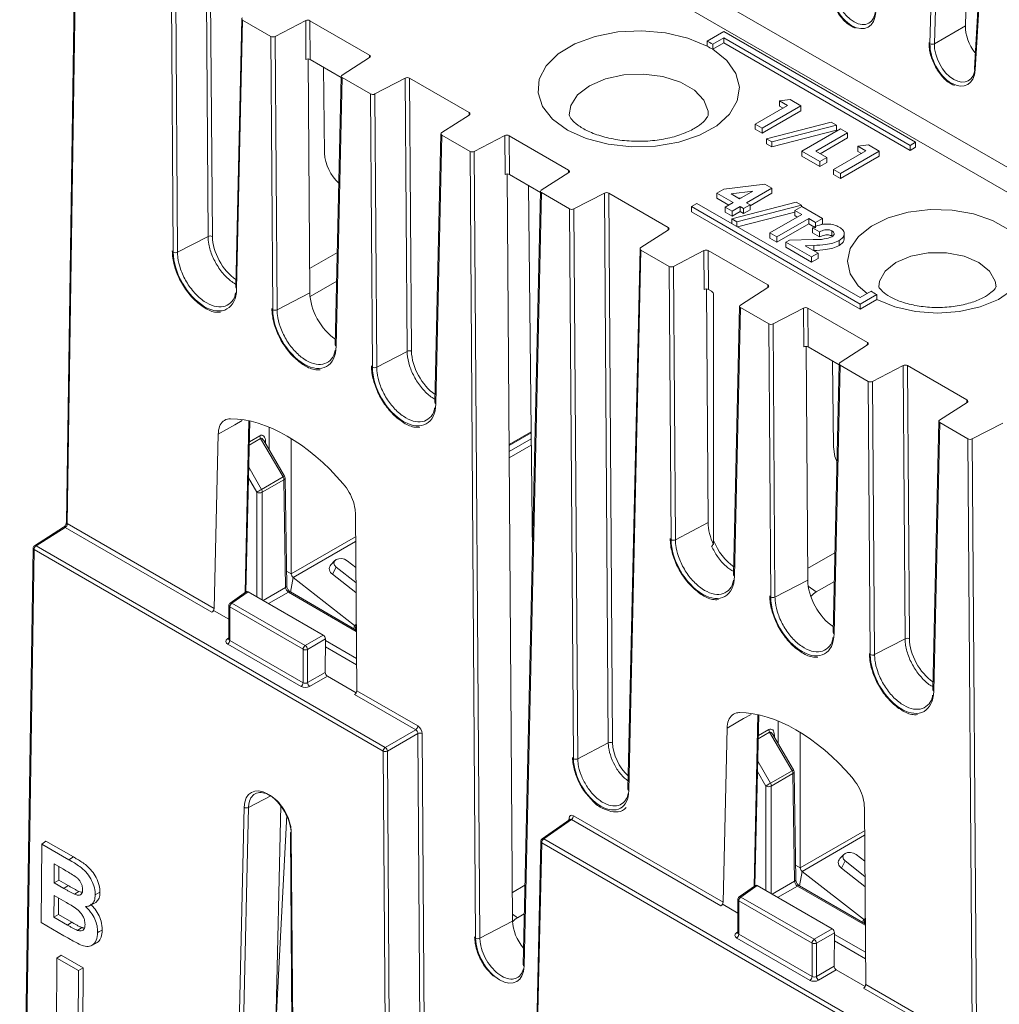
# Model space of a CAD drawing. Header units: millimetres. Extents: x 0 to 1260, y 0 to 891.
# Tile 61 of 89: x 880 to 943, y 595 to 658. Entities that reach past the tile are written whole.
import ezdxf

# ---------------------------------------------------------------- set-up
doc = ezdxf.new("R2010")
doc.units = ezdxf.units.MM
doc.header["$LTSCALE"] = 3

msp = doc.modelspace()

# ---------------------------------------------------------------- linework, layer by layer
at = {"color": 7, "linetype": 'Continuous', "lineweight": 15}
for p, q in [((938.628, 656.192), (939.531, 687.063)), ((939.814, 687.057), (938.911, 656.186)), ((940.891, 657.329), (941.738, 686.312)), ((943.267, 684.957), (941.463, 654.606)), ((943.326, 684.872), (941.521, 654.522)), ((899.697, 673.619), (1005.473, 612.556)), ((1004.774, 611.371), (898.984, 672.442)), ((884.015, 663.868), (883.437, 625.605)), ((884.075, 663.833), (883.496, 625.522)), ((892.489, 643.881), (892.365, 661.342)), ((892.64, 661.338), (892.764, 643.878)), ((890.263, 642.868), (890.139, 660.332)), ((890.415, 660.328), (890.538, 642.865)), ((894.643, 657.782), (894.259, 640.612)), ((894.701, 657.699), (894.317, 640.527)), ((896.503, 656.658), (894.701, 657.699)), ((898.729, 657.668), (896.779, 656.654)), ((898.747, 655.187), (898.729, 657.668)), ((902.807, 655.468), (899.004, 657.664)), ((899.004, 657.664), (899.022, 655.183)), ((925.447, 656.977), (924.387, 656.365)), ((937.709, 649.898), (925.447, 656.977)), ((938.911, 656.186), (940.891, 657.329)), ((896.627, 639.194), (896.503, 656.658)), ((896.779, 656.654), (896.902, 639.191)), ((924.387, 656.365), (924.387, 656.038)), ((924.74, 656.161), (925.447, 656.569)), ((925.447, 656.569), (937.356, 649.694)), ((925.447, 656.569), (925.447, 656.242)), ((924.74, 655.834), (925.447, 656.242)), ((924.74, 656.161), (924.74, 655.834)), ((925.447, 656.242), (937.356, 649.368)), ((898.994, 640.281), (898.888, 655.216)), ((901.005, 654.038), (899.022, 655.183)), ((901.058, 654.184), (902.814, 655.31)), ((941.523, 655.61), (941.512, 655.605)), ((899.875, 654.69), (899.934, 649.199)), ((901.007, 654.108), (900.623, 636.938)), ((901.065, 654.025), (900.681, 636.854)), ((902.867, 652.985), (901.065, 654.025)), ((905.093, 653.994), (903.143, 652.98)), ((905.217, 636.533), (905.093, 653.994)), ((909.171, 651.795), (905.368, 653.99)), ((905.368, 653.99), (905.492, 636.531)), ((902.991, 635.52), (902.867, 652.985)), ((903.143, 652.98), (903.266, 635.518)), ((929.012, 652.534), (929.69, 652.619)), ((929.69, 652.619), (930.376, 652.223)), ((927.457, 651.05), (929.52, 652.241)), ((930.376, 652.223), (927.902, 650.794)), ((929.52, 652.241), (929.012, 652.534)), ((929.012, 652.534), (929.012, 652.207)), ((929.237, 652.078), (929.012, 652.207)), ((930.376, 652.223), (930.376, 651.896)), ((907.422, 650.51), (909.178, 651.636)), ((930.376, 651.896), (927.902, 650.467)), ((927.457, 651.05), (927.457, 650.724)), ((927.902, 650.794), (927.457, 651.05)), ((927.902, 650.467), (927.457, 650.724)), ((927.902, 650.794), (927.902, 650.467)), ((928.187, 650.116), (932.308, 651.181)), ((932.645, 650.986), (928.524, 649.922)), ((932.645, 650.66), (928.524, 649.595)), ((930.44, 649.329), (932.915, 650.757)), ((932.308, 651.181), (932.645, 650.986)), ((932.645, 650.986), (932.645, 650.66)), ((932.915, 650.757), (933.359, 650.501)), ((907.371, 650.434), (906.987, 633.264)), ((907.429, 650.351), (907.045, 633.18)), ((909.231, 649.311), (907.429, 650.351)), ((911.457, 650.32), (909.507, 649.307)), ((911.475, 647.839), (911.457, 650.32)), ((915.535, 648.121), (911.732, 650.316)), ((911.732, 650.316), (911.75, 647.835)), ((928.524, 649.922), (928.187, 650.116)), ((928.187, 650.116), (928.187, 649.79)), ((933.359, 650.501), (931.328, 649.329)), ((933.359, 650.174), (931.611, 649.165)), ((933.359, 650.501), (933.359, 650.174)), ((928.524, 649.595), (928.187, 649.79)), ((928.524, 649.922), (928.524, 649.595)), ((934.025, 649.64), (934.703, 649.725)), ((934.533, 649.347), (934.025, 649.64)), ((934.025, 649.64), (934.025, 649.313)), ((934.703, 649.725), (935.39, 649.329)), ((937.356, 649.694), (937.709, 649.898)), ((937.356, 649.694), (937.356, 649.368)), ((937.356, 649.368), (937.709, 649.572)), ((937.709, 649.898), (937.709, 649.572)), ((909.587, 599.029), (909.231, 649.311)), ((909.507, 649.307), (909.862, 599.026)), ((931.582, 648.669), (930.44, 649.329)), ((930.44, 649.329), (930.44, 649.002)), ((931.582, 648.343), (930.44, 649.002)), ((931.328, 649.329), (932.026, 648.926)), ((932.026, 648.926), (931.582, 648.669)), ((932.026, 648.926), (932.026, 648.599)), ((932.471, 648.156), (934.533, 649.347)), ((935.39, 649.329), (932.915, 647.9)), ((935.39, 649.002), (932.915, 647.573)), ((934.25, 649.184), (934.025, 649.313)), ((935.39, 649.329), (935.39, 649.002)), ((931.582, 648.669), (931.582, 648.343)), ((932.026, 648.599), (931.582, 648.343)), ((932.915, 647.9), (932.471, 648.156)), ((932.471, 648.156), (932.471, 647.83)), ((911.954, 600.115), (911.616, 647.869)), ((913.733, 646.69), (911.75, 647.835)), ((913.786, 646.836), (915.542, 647.962)), ((932.915, 647.573), (932.471, 647.83)), ((932.915, 647.9), (932.915, 647.573)), ((912.968, 647.132), (913.219, 623.683)), ((925.005, 646.648), (925.454, 646.907)), ((925.454, 646.907), (928.064, 647.226)), ((928.527, 646.959), (926.909, 646.025)), ((928.064, 647.226), (928.527, 646.959)), ((928.527, 646.959), (928.527, 646.632)), ((913.735, 646.76), (912.629, 597.323)), ((913.793, 646.677), (912.687, 597.239)), ((915.595, 645.637), (913.793, 646.677)), ((917.821, 646.647), (915.871, 645.633)), ((918.069, 611.515), (917.821, 646.647)), ((921.899, 644.447), (918.096, 646.642)), ((918.096, 646.642), (918.345, 611.512)), ((926.052, 646.043), (925.005, 646.648)), ((925.005, 646.648), (925.005, 646.321)), ((925.769, 645.88), (925.005, 646.321)), ((927.307, 646.767), (925.917, 646.597)), ((925.917, 646.597), (926.464, 646.281)), ((926.589, 646.353), (926.383, 646.328)), ((926.464, 646.281), (927.307, 646.767)), ((928.527, 646.632), (927.131, 645.826)), ((915.844, 610.502), (915.595, 645.637)), ((915.871, 645.633), (916.119, 610.499)), ((923.73, 645.985), (923.377, 645.781)), ((923.377, 645.781), (923.377, 645.454)), ((923.377, 645.781), (934.16, 639.556)), ((934.16, 639.964), (923.73, 645.985)), ((925.544, 645.75), (926.052, 646.043)), ((925.988, 645.494), (925.544, 645.75)), ((925.544, 645.75), (925.544, 645.423)), ((925.957, 644.999), (930.078, 646.063)), ((926.496, 645.787), (925.988, 645.494)), ((930.415, 645.869), (926.293, 644.805)), ((926.718, 645.658), (926.496, 645.787)), ((926.496, 645.787), (926.496, 645.46)), ((927.131, 645.897), (926.718, 645.658)), ((926.718, 645.658), (926.718, 645.332)), ((926.909, 646.025), (927.131, 645.897)), ((927.131, 645.897), (927.131, 645.57)), ((929.986, 645.53), (930.43, 645.787)), ((930.078, 646.063), (930.415, 645.869)), ((930.415, 645.869), (930.415, 645.778)), ((930.43, 645.787), (931.763, 645.017)), ((923.377, 645.454), (934.16, 639.229)), ((925.988, 645.167), (925.544, 645.423)), ((926.293, 644.805), (925.957, 644.999)), ((925.957, 644.999), (925.957, 644.7)), ((925.988, 645.494), (925.988, 645.167)), ((926.496, 645.46), (925.988, 645.167)), ((929.986, 645.432), (926.326, 644.487)), ((926.718, 645.332), (926.496, 645.46)), ((927.131, 645.57), (926.718, 645.332)), ((928.4, 644.102), (930.43, 645.274)), ((930.875, 645.017), (928.844, 643.845)), ((930.43, 645.274), (929.986, 645.53)), ((929.986, 645.53), (929.986, 645.204)), ((930.148, 645.11), (929.986, 645.204)), ((931.319, 644.761), (930.875, 645.017)), ((930.875, 645.017), (930.875, 644.691)), ((931.763, 645.017), (931.319, 644.761)), ((931.763, 645.017), (931.763, 644.691)), ((926.293, 644.805), (926.293, 644.506)), ((930.875, 644.691), (928.844, 643.518)), ((931.319, 644.434), (930.875, 644.691)), ((931.573, 644.175), (931.129, 644.431)), ((931.129, 644.431), (931.129, 644.105)), ((931.319, 644.761), (931.319, 644.434)), ((931.763, 644.691), (931.627, 644.612)), ((890.538, 642.865), (892.489, 643.881)), ((920.15, 643.162), (921.906, 644.288)), ((928.844, 643.845), (928.4, 644.102)), ((928.4, 644.102), (928.4, 643.775)), ((928.844, 643.518), (928.4, 643.775)), ((928.844, 643.845), (928.844, 643.518)), ((931.573, 643.848), (931.129, 644.105)), ((931.573, 644.175), (931.573, 643.848)), ((932.36, 644.233), (932.36, 643.907)), ((933.144, 643.693), (933.144, 644.101)), ((929.415, 643.515), (929.64, 643.645)), ((931.065, 642.563), (929.415, 643.515)), ((929.415, 643.515), (929.415, 643.189)), ((931.065, 642.236), (929.415, 643.189)), ((929.64, 643.645), (931.153, 643.673)), ((931.199, 643.304), (930.645, 643.282)), ((930.645, 643.282), (931.478, 642.801)), ((931.199, 643.304), (931.199, 642.977)), ((932.83, 643.618), (932.83, 643.292)), ((900.755, 642.851), (898.983, 641.827)), ((920.099, 643.086), (919.326, 608.542)), ((920.157, 643.003), (919.385, 608.457)), ((921.959, 641.963), (920.157, 643.003)), ((924.185, 642.973), (922.234, 641.959)), ((924.202, 640.492), (924.185, 642.973)), ((928.263, 640.773), (924.46, 642.968)), ((924.46, 642.968), (924.478, 640.487)), ((931.478, 642.801), (931.065, 642.563)), ((931.065, 642.563), (931.065, 642.236)), ((931.478, 642.474), (931.065, 642.236)), ((931.199, 642.977), (931.174, 642.976)), ((931.478, 642.801), (931.478, 642.474)), ((922.083, 624.499), (921.959, 641.963)), ((922.234, 641.959), (922.358, 624.496)), ((900.714, 641.022), (899.007, 640.036)), ((926.514, 639.488), (928.27, 640.614)), ((896.902, 639.191), (898.994, 640.281)), ((924.449, 625.585), (924.344, 640.521)), ((924.661, 640.381), (924.478, 640.487)), ((924.802, 640.137), (924.802, 624.447)), ((934.867, 640.372), (934.16, 639.964)), ((934.16, 639.556), (935.221, 640.168)), ((935.221, 640.168), (935.221, 639.842)), ((926.463, 639.413), (926.079, 622.243)), ((926.521, 639.329), (926.137, 622.158)), ((928.323, 638.289), (926.521, 639.329)), ((934.16, 639.229), (935.221, 639.842)), ((934.16, 639.556), (934.16, 639.229)), ((930.549, 639.299), (928.598, 638.285)), ((930.566, 636.818), (930.549, 639.299)), ((934.627, 637.099), (930.824, 639.295)), ((930.824, 639.295), (930.842, 636.814)), ((928.447, 620.825), (928.323, 638.289)), ((928.598, 638.285), (928.722, 620.822)), ((930.813, 621.912), (930.708, 636.847)), ((932.825, 635.669), (930.842, 636.814)), ((932.878, 635.814), (934.634, 636.94)), ((903.266, 635.518), (905.217, 636.533)), ((932.402, 635.913), (932.461, 630.422)), ((932.827, 635.739), (932.443, 618.569)), ((932.885, 635.656), (932.501, 618.484)), ((934.687, 634.615), (932.885, 635.656)), ((936.913, 635.625), (934.962, 634.611)), ((937.036, 618.164), (936.913, 635.625)), ((940.991, 633.425), (937.188, 635.621)), ((937.188, 635.621), (937.312, 618.162)), ((934.811, 617.151), (934.687, 634.615)), ((934.962, 634.611), (935.086, 617.148)), ((939.242, 632.141), (940.998, 633.267)), ((894.913, 621.151), (895.162, 632.079)), ((939.191, 632.065), (938.807, 614.895)), ((939.249, 631.982), (938.865, 614.811)), ((941.051, 630.942), (939.249, 631.982)), ((943.277, 631.951), (941.326, 630.937)), ((893.132, 631.236), (892.879, 620.105)), ((896.393, 630.248), (896.393, 631.687)), ((911.739, 630.516), (913.137, 631.324)), ((897.291, 628.503), (895.852, 630.965)), ((897.381, 628.557), (896.053, 630.831)), ((897.808, 622.304), (897.808, 630.959)), ((941.407, 580.66), (941.051, 630.942)), ((941.326, 630.937), (941.682, 580.657)), ((895.905, 627.703), (897.291, 628.503)), ((897.342, 628.33), (895.957, 627.531)), ((897.446, 621.443), (897.342, 628.33)), ((897.52, 621.547), (897.415, 628.435)), ((901.99, 614.846), (901.905, 626.171)), ((883.496, 625.522), (892.879, 620.105)), ((922.358, 624.496), (924.449, 625.585)), ((883.259, 625.294), (881.402, 624.111)), ((883.359, 625.284), (881.502, 624.101)), ((892.742, 619.868), (883.359, 625.284)), ((881.309, 623.945), (880.452, 567.229)), ((881.368, 623.862), (880.511, 567.146)), ((903.676, 610.984), (881.368, 623.862)), ((881.502, 624.101), (903.81, 611.223)), ((932.556, 623.654), (930.808, 622.645)), ((900.6, 623.164), (900.341, 622.897)), ((901.931, 622.723), (901.378, 623.154)), ((900.671, 622.746), (900.445, 622.284)), ((900.671, 622.746), (901.938, 621.757)), ((901.849, 619.011), (897.925, 622.076)), ((900.445, 622.284), (901.943, 621.115)), ((928.722, 620.822), (930.813, 621.912)), ((932.515, 621.826), (931.36, 621.158)), ((894.946, 621.175), (893.907, 620.442)), ((895.051, 621.168), (894.015, 620.438)), ((899.852, 618.397), (895.051, 621.168)), ((901.961, 618.722), (897.751, 621.153)), ((892.875, 619.952), (892.742, 619.868)), ((892.875, 619.952), (893.822, 619.406)), ((893.822, 620.279), (893.822, 618.144)), ((898.567, 617.492), (893.881, 620.197)), ((893.881, 620.197), (893.881, 618.057)), ((894.015, 620.438), (898.701, 617.732)), ((901.959, 618.96), (901.898, 618.983)), ((893.881, 618.057), (898.567, 615.352)), ((898.701, 617.732), (899.852, 618.397)), ((899.992, 618.152), (898.842, 617.488)), ((899.992, 618.152), (899.975, 616.018)), ((935.086, 617.148), (937.036, 618.164)), ((898.433, 615.112), (893.747, 617.817)), ((898.567, 615.352), (898.567, 617.492)), ((898.842, 617.488), (898.842, 615.364)), ((898.842, 615.364), (899.975, 616.018)), ((900.115, 615.773), (898.983, 615.12)), ((900.115, 615.773), (901.953, 614.712)), ((901.99, 614.846), (905.896, 612.591)), ((905.762, 612.352), (901.858, 614.605)), ((927.44, 602.374), (927.689, 613.302)), ((928.92, 611.471), (928.92, 612.909)), ((903.81, 611.223), (905.762, 612.352)), ((925.659, 612.458), (925.405, 601.328)), ((905.9, 612.108), (903.951, 610.981)), ((906.04, 592.393), (905.9, 612.108)), ((906.176, 612.106), (906.314, 592.496)), ((929.817, 609.726), (928.379, 612.188)), ((929.908, 609.779), (928.58, 612.054)), ((930.335, 603.527), (930.335, 612.182)), ((916.119, 610.499), (918.069, 611.515)), ((903.891, 580.5), (903.676, 610.984)), ((903.951, 610.981), (904.166, 580.498)), ((928.432, 608.926), (929.817, 609.726)), ((929.869, 609.553), (928.484, 608.753)), ((929.973, 602.665), (929.869, 609.553)), ((930.046, 602.77), (929.942, 609.657)), ((894.305, 586.098), (894.799, 607.394)), ((895.074, 607.385), (894.58, 586.089)), ((897.143, 607.509), (896.674, 587.296)), ((934.517, 596.068), (934.432, 607.393)), ((896.811, 593.172), (897.522, 606.897)), ((915.606, 606.618), (913.84, 605.375)), ((915.709, 606.609), (913.948, 605.37)), ((925.269, 601.09), (915.709, 606.609)), ((915.843, 606.848), (925.405, 601.328)), ((897.753, 605.733), (897.923, 584.054)), ((897.811, 605.655), (897.982, 583.975)), ((913.948, 605.37), (936.336, 592.445)), ((881.823, 600.025), (881.859, 605.046)), ((881.859, 605.046), (882.127, 605.235)), ((881.859, 605.046), (883.6, 604.04)), ((882.127, 605.235), (883.883, 604.221)), ((913.755, 605.216), (913.085, 575.244)), ((913.814, 605.131), (913.143, 575.159)), ((936.202, 592.206), (913.814, 605.131)), ((883.6, 604.04), (883.883, 604.221)), ((933.127, 604.386), (932.868, 604.119)), ((934.458, 603.946), (933.905, 604.377)), ((882.662, 603.77), (882.652, 602.569)), ((883.208, 603.454), (882.662, 603.77)), ((882.957, 603.599), (882.95, 602.741)), ((933.198, 603.969), (932.972, 603.507)), ((932.972, 603.507), (934.47, 602.337)), ((933.198, 603.969), (934.465, 602.979)), ((934.376, 600.234), (930.451, 603.298)), ((882.652, 602.569), (882.95, 602.741)), ((882.652, 602.569), (883.274, 602.21)), ((882.95, 602.741), (883.557, 602.39)), ((883.274, 602.21), (883.557, 602.39)), ((912.743, 602.414), (911.941, 601.951)), ((927.473, 602.397), (926.434, 601.665)), ((927.578, 602.391), (926.542, 601.66)), ((932.379, 599.62), (927.578, 602.391)), ((934.488, 599.945), (930.278, 602.375)), ((882.646, 601.762), (882.635, 600.365)), ((883.408, 601.322), (882.646, 601.762)), ((882.941, 601.591), (882.933, 600.537)), ((883.948, 601.838), (884.229, 602.02)), ((885.285, 601.807), (885.582, 601.962)), ((926.542, 601.66), (931.228, 598.955)), ((885.021, 601.156), (885.327, 601.308)), ((925.402, 601.175), (925.269, 601.09)), ((925.402, 601.175), (926.349, 600.628)), ((926.349, 601.501), (926.349, 599.367)), ((931.094, 598.715), (926.408, 601.42)), ((926.408, 601.42), (926.408, 599.28)), ((882.635, 600.365), (882.933, 600.537)), ((882.635, 600.365), (883.507, 599.862)), ((882.933, 600.537), (883.79, 600.042)), ((912.702, 600.585), (912.268, 600.335)), ((883.282, 599.183), (881.823, 600.025)), ((883.507, 599.862), (883.79, 600.042)), ((884.144, 599.525), (884.425, 599.707)), ((909.862, 599.026), (911.954, 600.115)), ((934.486, 600.183), (934.425, 600.205)), ((926.408, 599.28), (931.094, 596.575)), ((931.228, 598.955), (932.379, 599.62)), ((932.519, 599.374), (931.369, 598.71)), ((932.519, 599.374), (932.502, 597.241)), ((885.028, 598.548), (885.335, 598.7)), ((930.96, 596.334), (926.274, 599.04)), ((931.094, 596.575), (931.094, 598.715)), ((931.369, 598.71), (931.369, 596.587)), ((882.836, 597.754), (883.104, 597.943)), ((884.514, 597.129), (883.104, 597.943)), ((882.836, 597.754), (882.789, 591.189)), ((884.216, 596.957), (882.836, 597.754)), ((931.369, 596.587), (932.502, 597.241)), ((884.164, 590.395), (884.216, 596.957)), ((884.216, 596.957), (884.514, 597.129)), ((884.462, 590.567), (884.514, 597.129)), ((932.642, 596.996), (931.51, 596.342)), ((932.642, 596.996), (934.48, 595.934)), ((934.517, 596.068), (938.423, 593.813)), ((938.289, 593.574), (934.385, 595.828))]:
    msp.add_line(p, q, dxfattribs=at)
at = {"color": 8, "linetype": 'Continuous', "lineweight": 15}
for p, q in [((902.803, 655.303), (902.807, 655.468)), ((909.167, 651.629), (909.171, 651.795)), ((915.531, 647.955), (915.535, 648.121)), ((921.895, 644.281), (921.899, 644.447)), ((928.259, 640.607), (928.263, 640.773)), ((934.623, 636.933), (934.627, 637.099)), ((940.987, 633.26), (940.991, 633.425)), ((894.855, 621.111), (895.105, 632.092)), ((911.738, 630.582), (913.136, 631.389)), ((895.852, 630.965), (895.127, 630.547)), ((895.132, 630.752), (895.8, 631.138)), ((896.161, 630.762), (896.162, 630.644)), ((911.741, 630.123), (913.141, 630.931)), ((913.145, 630.527), (911.744, 629.718)), ((895.095, 629.124), (895.905, 627.703)), ((895.603, 627.531), (895.079, 628.449)), ((895.603, 620.85), (895.603, 627.531)), ((895.957, 627.531), (895.957, 620.645)), ((901.917, 624.676), (897.808, 622.304)), ((901.919, 624.382), (897.925, 622.076)), ((897.505, 622.478), (897.808, 622.304)), ((897.925, 622.076), (897.768, 621.143)), ((896.011, 620.614), (897.446, 621.443)), ((897.626, 621.14), (896.363, 620.411)), ((901.962, 618.637), (897.626, 621.14)), ((930.845, 621.523), (931.36, 621.158)), ((901.815, 618.807), (901.849, 619.011)), ((901.958, 619.074), (901.849, 619.011)), ((901.959, 619.018), (901.898, 618.983)), ((901.898, 618.983), (901.932, 618.739)), ((893.732, 618.151), (893.822, 618.214)), ((899.991, 618.048), (901.975, 616.903)), ((901.978, 616.495), (899.988, 617.644)), ((927.382, 602.333), (927.632, 613.314)), ((927.659, 611.974), (928.327, 612.36)), ((928.379, 612.188), (927.654, 611.769)), ((928.687, 611.984), (928.689, 611.866)), ((927.621, 610.346), (928.432, 608.926)), ((928.13, 608.753), (927.606, 609.672)), ((928.13, 602.072), (928.13, 608.753)), ((928.484, 608.753), (928.484, 601.868)), ((896.492, 608.121), (895.074, 607.385)), ((915.556, 606.582), (915.558, 606.689)), ((934.444, 605.899), (930.335, 603.527)), ((934.446, 605.604), (930.451, 603.298)), ((930.032, 603.701), (930.335, 603.527)), ((930.451, 603.298), (930.295, 602.365)), ((928.538, 601.837), (929.973, 602.665)), ((930.153, 602.363), (928.89, 601.634)), ((934.489, 599.86), (930.153, 602.363)), ((911.95, 600.559), (912.268, 600.335)), ((934.342, 600.029), (934.376, 600.234)), ((934.485, 600.297), (934.376, 600.234)), ((934.486, 600.24), (934.425, 600.205)), ((934.425, 600.205), (934.459, 599.961)), ((926.259, 599.374), (926.349, 599.437)), ((932.518, 599.271), (934.502, 598.126)), ((934.505, 597.718), (932.515, 598.866))]:
    msp.add_line(p, q, dxfattribs=at)
at = {"color": 7, "linetype": 'Continuous', "lineweight": 15, "flags": 128}
for points in [[(924.74, 655.834), (925.641, 655.117), (926.222, 654.298), (926.451, 653.422), (926.315, 652.54), (925.821, 651.701), (924.999, 650.954), (923.893, 650.34), (922.567, 649.894), (921.096, 649.642), (919.564, 649.598), (918.057, 649.764), (916.661, 650.131), (915.455, 650.678), (914.507, 651.374), (913.871, 652.18), (913.583, 653.05), (913.66, 653.935), (914.097, 654.784), (914.869, 655.549), (915.932, 656.188), (917.227, 656.663), (918.68, 656.947), (920.208, 657.026), (921.725, 656.894), (923.144, 656.558), (924.387, 656.038)], [(932.461, 630.422), (932.553, 629.811), (932.686, 629.455)], [(901.378, 623.154), (901.218, 623.243), (901.029, 623.287), (900.839, 623.28), (900.677, 623.222), (900.568, 623.123), (900.529, 622.998), (900.565, 622.866), (900.671, 622.746)], [(933.905, 604.377), (933.745, 604.466), (933.556, 604.51), (933.365, 604.502), (933.204, 604.445), (933.095, 604.346), (933.056, 604.221), (933.092, 604.088), (933.198, 603.969)], [(885.434, 599.393), (885.452, 599.402), (885.541, 599.449), (885.63, 599.495), (885.732, 599.548)]]:
    msp.add_lwpolyline(points, dxfattribs=at)
at = {"color": 8, "linetype": 'Continuous', "lineweight": 15, "flags": 128}
for points in [[(924.454, 651.682), (924.443, 651.872), (924.174, 652.586), (923.568, 653.226), (922.674, 653.743), (921.564, 654.093), (920.328, 654.248), (919.066, 654.196), (917.881, 653.941), (916.869, 653.503), (916.111, 652.919), (915.669, 652.235), (915.568, 651.658)], [(934.607, 640.222), (934.045, 640.714), (933.531, 641.478), (933.358, 642.292), (933.535, 643.106), (934.054, 643.869), (934.88, 644.536), (935.965, 645.065), (937.242, 645.424), (938.632, 645.592), (940.051, 645.558), (941.412, 645.324), (942.632, 644.904), (943.636, 644.324)], [(942.848, 640.662), (942.802, 641.02), (942.44, 641.664), (941.751, 642.211), (940.803, 642.609), (939.689, 642.818), (938.517, 642.818), (937.402, 642.609), (936.454, 642.211), (935.766, 641.664), (935.403, 641.02), (935.358, 640.652)], [(943.915, 640.475), (942.999, 639.849), (941.844, 639.372), (940.521, 639.073), (939.112, 638.97), (937.703, 639.07), (936.379, 639.367), (935.221, 639.842), (935.221, 639.842)], [(894.674, 632.108), (894.191, 631.835), (893.132, 631.236)], [(896.161, 630.762), (896.129, 630.74), (896.115, 630.725)], [(927.2, 613.331), (926.718, 613.058), (925.659, 612.458)], [(928.687, 611.984), (928.656, 611.962), (928.642, 611.948)]]:
    msp.add_lwpolyline(points, dxfattribs=at)
at = {"color": 7, "linetype": 'Continuous', "lineweight": 15}
for centre, radius, start, end in [((921.528, 651.006), 6.074, 58.07677, 61.92861), ((921.528, 650.679), 6.074, 58.07677, 61.92861), ((938.776, 656.485), 0.328, 243.29664, 294.35361), ((902.693, 649.337), 2.762, 182.86032, 228.26323), ((892.623, 643.594), 0.317, 63.68267, 115.18051), ((890.403, 643.152), 0.317, 243.68267, 295.18051), ((937.75, 644.957), 5.415, 237.84258, 242.1628), ((896.767, 639.478), 0.317, 243.68267, 295.18051), ((905.351, 636.247), 0.317, 63.68267, 115.18051), ((903.131, 635.804), 0.317, 243.68267, 295.18051), ((896.162, 631.152), 0.362, 182.31561, 211.10417), ((896.98, 628.316), 0.362, 2.31561, 31.10417), ((897.166, 628.431), 0.25, 0.86593, 30.28867), ((922.828, 580.24), 54.567, 119.56386, 119.92881), ((895.78, 627.879), 0.39, 243.06412, 296.93588), ((895.595, 627.516), 0.362, 2.31561, 31.10417), ((922.223, 624.783), 0.317, 243.68267, 295.18051), ((881.509, 623.942), 0.2, 122.50736, 179.13407), ((881.677, 623.845), 0.31, 124.49295, 176.95065), ((900.634, 622.631), 0.395, 137.85077, 241.43863), ((898.12, 622.32), 0.313, 182.90726, 231.30916), ((932.141, 619.863), 1.513, 121.08326, 138.35248), ((928.587, 621.109), 0.317, 243.68267, 295.18051), ((894.022, 620.279), 0.2, 125.18417, 180), ((894.19, 620.182), 0.31, 124.46664, 177.26576), ((901.966, 619.158), 0.188, 231.31955, 248.68583), ((893.572, 618.072), 0.31, 304.46664, 357.26576), ((937.171, 617.878), 0.317, 63.68267, 115.18051), ((898.876, 617.477), 0.31, 124.46664, 177.26576), ((898.709, 617.767), 0.31, 242.73836, 295.52952), ((898.504, 617.456), 0.34, 5.44584, 54.55416), ((934.951, 617.435), 0.317, 243.68267, 295.18051), ((898.258, 615.367), 0.31, 304.46664, 357.26576), ((899.18, 615.397), 0.34, 185.44584, 234.55416), ((905.586, 612.607), 0.31, 304.49295, 356.95065), ((928.689, 612.375), 0.362, 182.31561, 211.10417), ((906.035, 611.822), 0.317, 63.68267, 115.18051), ((903.985, 610.967), 0.31, 124.49295, 176.95065), ((903.612, 610.945), 0.341, 6.01387, 54.56352), ((918.204, 611.228), 0.317, 63.68267, 115.18051), ((903.816, 611.268), 0.317, 243.68267, 295.18051), ((915.984, 610.785), 0.317, 243.68267, 295.18051), ((929.692, 609.653), 0.25, 0.86593, 30.28867), ((929.507, 609.538), 0.362, 2.31561, 31.10417), ((955.355, 561.463), 54.567, 119.56386, 119.92881), ((928.307, 609.101), 0.39, 243.06412, 296.93588), ((928.122, 608.739), 0.362, 2.31561, 31.10417), ((894.945, 607.664), 0.307, 241.63378, 294.86034), ((915.533, 606.865), 0.31, 304.49295, 356.95065), ((897.846, 605.725), 0.0937, 116.62548, 175.22365), ((913.955, 605.211), 0.2, 125.13722, 178.71854), ((914.123, 605.115), 0.31, 124.49295, 176.95065), ((933.161, 603.854), 0.395, 137.85077, 241.43863), ((930.647, 603.543), 0.313, 182.90726, 231.30916), ((926.549, 601.501), 0.2, 125.18417, 180), ((926.717, 601.405), 0.31, 124.46664, 177.26576), ((913.034, 599.06), 1.488, 121.00063, 136.55643), ((934.493, 600.38), 0.188, 231.31955, 248.68583), ((926.098, 599.295), 0.31, 304.46664, 357.26576), ((909.727, 599.313), 0.317, 243.68267, 295.18051), ((931.403, 598.7), 0.31, 124.46664, 177.26576), ((931.235, 598.99), 0.31, 242.73836, 295.52952), ((931.031, 598.678), 0.34, 5.44584, 54.55416), ((930.784, 596.59), 0.31, 304.46664, 357.26576), ((931.707, 596.619), 0.34, 185.44584, 234.55416)]:
    msp.add_arc(centre, radius, start, end, dxfattribs=at)
at = {"color": 8, "linetype": 'Continuous', "lineweight": 15}
for centre, radius, start, end in [((941.561, 654.612), 0.0984, 182.98237, 246.11098), ((894.36, 640.619), 0.101, 184.07074, 245.23326), ((900.724, 636.945), 0.101, 184.07074, 245.23326), ((907.088, 633.272), 0.101, 184.07074, 245.23326), ((894.881, 632.669), 4.813, 300.04672, 301.30468), ((897.292, 628.444), 0.124, 294.07874, 355.66364), ((883.536, 625.613), 0.0994, 184.33636, 245.92126), ((883.301, 625.208), 0.096, 52.78337, 115.97134), ((881.408, 623.952), 0.0994, 184.33636, 245.92126), ((881.444, 624.024), 0.096, 52.78337, 115.97134), ((926.18, 622.25), 0.101, 184.07074, 245.23326), ((897.396, 621.556), 0.124, 294.07874, 355.66364), ((897.699, 621.041), 0.123, 65.04617, 126.26429), ((893.957, 620.355), 0.1, 55.02648, 120.03627), ((893.921, 620.288), 0.0991, 185.2037, 246.11645), ((932.544, 618.576), 0.101, 184.07074, 245.23326), ((893.793, 618.249), 0.115, 238.12835, 285.02806), ((938.908, 614.902), 0.101, 184.07074, 245.23326), ((927.408, 613.891), 4.813, 300.04672, 301.30468), ((929.818, 609.667), 0.124, 294.07874, 355.66364), ((919.427, 608.549), 0.101, 184.07074, 245.23326), ((915.508, 606.59), 0.112, 17.48618, 63.39773), ((897.846, 605.741), 0.0933, 184.99119, 248.37082), ((913.89, 605.288), 0.101, 55.04826, 119.90814), ((913.854, 605.221), 0.0985, 183.13975, 246.16425), ((929.923, 602.779), 0.124, 294.07874, 355.66364), ((930.226, 602.263), 0.123, 65.04617, 126.26429), ((926.484, 601.578), 0.1, 55.02648, 120.03627), ((926.445, 601.508), 0.0965, 184.27073, 247.04941), ((926.32, 599.471), 0.115, 238.12835, 285.02806), ((912.73, 597.331), 0.101, 184.07074, 245.23326)]:
    msp.add_arc(centre, radius, start, end, dxfattribs=at)
at = {"color": 7, "linetype": 'Continuous', "lineweight": 15}
for centre, major_axis, ratio, start_param, end_param in [((933.712, 659.06), (-0.938, 1.82), 0.606756, 0.832007, 3.938693), ((933.853, 659.133), (-0.837, 1.647), 0.609821, 0.835516, 3.942203), ((894.843, 657.78), (0.2, 0), 0.577202, 2.408737, 3.927023), ((898.863, 657.582), (0.2, 0), 0.577373, 0.785579, 2.303865), ((942.197, 656.602), (-0.846, 1.642), 0.606756, 0.832007, 1.886524), ((896.645, 656.74), (0.2, 0), 0.577373, 3.927171, 5.445457), ((940.076, 655.387), (-0.938, 1.82), 0.606756, 0.832007, 3.938693), ((940.217, 655.46), (-0.837, 1.647), 0.609821, 0.835516, 3.942203), ((898.88, 655.101), (0.2, 0), 0.577373, 0.785579, 2.303865), ((902.666, 655.387), (0.2, 0), 0.577202, 5.550329, 7.068616), ((901.207, 654.106), (0.2, 0), 0.577202, 2.408737, 3.927023), ((905.227, 653.908), (0.2, 0), 0.577373, 0.785579, 2.303865), ((903.009, 653.066), (0.2, 0), 0.577373, 3.927171, 5.445457), ((909.03, 651.713), (0.2, 0), 0.577202, 5.550329, 7.068616), ((907.571, 650.433), (0.2, 0), 0.577202, 2.408737, 3.927023), ((911.591, 650.235), (0.2, 0), 0.577373, 0.785579, 2.303865), ((909.373, 649.392), (0.2, 0), 0.577373, 3.927171, 5.445457), ((911.608, 647.753), (0.2, 0), 0.577373, 0.785579, 2.303865), ((915.394, 648.039), (0.2, 0), 0.577202, 5.550329, 7.068616), ((913.935, 646.759), (0.2, 0), 0.577202, 2.408737, 3.927023), ((917.955, 646.561), (0.2, 0), 0.577373, 0.785579, 2.303865), ((915.737, 645.719), (0.2, 0), 0.577373, 3.927171, 5.445457), ((921.758, 644.365), (0.2, 0), 0.577202, 5.550329, 7.068616), ((894.412, 642.96), (-1.15, 2.027), 0.582397, 0.806916, 2.283547), ((920.299, 643.085), (0.2, 0), 0.577202, 2.408737, 3.927023), ((892.29, 641.738), (-1.415, 2.494), 0.582397, 0.806916, 3.914517), ((924.319, 642.887), (0.2, 0), 0.577373, 0.785579, 2.303865), ((922.101, 642.045), (0.2, 0), 0.577373, 3.927171, 5.445457), ((928.122, 640.692), (0.2, 0), 0.577202, 5.550329, 7.068616), ((900.776, 639.287), (-1.243, 2.192), 0.582397, 0.806916, 2.288094), ((924.336, 640.406), (0.2, 0), 0.577373, 0.785579, 2.303865), ((924.66, 640.217), (-0.099, 0.174), 0.582397, 3.94024, 5.502309), ((926.663, 639.411), (0.2, 0), 0.577202, 2.408737, 3.927023), ((930.683, 639.213), (0.2, 0), 0.577373, 0.785579, 2.303865), ((898.654, 638.064), (-1.415, 2.494), 0.582397, 0.806916, 3.914517), ((928.465, 638.371), (0.2, 0), 0.577373, 3.927171, 5.445457), ((930.7, 636.732), (0.2, 0), 0.577373, 0.785579, 2.303865), ((934.486, 637.018), (0.2, 0), 0.577202, 5.550329, 7.068616), ((933.027, 635.737), (0.2, 0), 0.577202, 2.408737, 3.927023), ((937.047, 635.539), (0.2, 0), 0.577373, 0.785579, 2.303865), ((905.018, 634.39), (-1.415, 2.494), 0.582397, 0.806916, 3.914517), ((934.829, 634.697), (0.2, 0), 0.577373, 3.927171, 5.445457), ((940.849, 633.344), (0.2, 0), 0.577202, 5.550329, 7.068616), ((897.466, 621.704), (-5.665, 9.988), 0.582397, 5.042997, 5.961621), ((939.391, 632.063), (0.2, 0), 0.577202, 2.408737, 3.927023), ((895.807, 630.554), (0.153, 0.613), 0.520118, 5.183699, 6.748325), ((941.193, 631.023), (0.2, 0), 0.577373, 3.927171, 5.445457), ((883.354, 625.442), (0.103, 0.172), 0.567221, 3.987697, 5.497407), ((926.232, 624.592), (-1.243, 2.192), 0.582397, 0.806916, 1.438188), ((924.11, 623.369), (-1.415, 2.494), 0.582397, 0.806916, 3.914517), ((932.596, 620.918), (-1.243, 2.192), 0.582397, 0.806916, 2.288094), ((895.051, 621.004), (-0.099, 0.175), 0.580536, 5.504338, 6.340507), ((897.623, 621.343), (-0.128, 0.215), 0.567221, 0.785778, 2.347848), ((930.474, 619.695), (-1.415, 2.494), 0.582397, 0.806916, 3.914517), ((892.737, 620.025), (0.103, 0.172), 0.56722, 3.987698, 5.497408), ((894.03, 617.997), (0.4, 0.019), 0.606667, 2.37949, 3.897926), ((899.85, 618.233), (-0.099, 0.174), 0.584259, 3.933148, 5.501206), ((936.838, 616.021), (-1.415, 2.494), 0.582397, 0.806916, 3.914517), ((900.117, 615.937), (-0.099, 0.174), 0.584259, 0.791556, 2.359613), ((898.716, 615.292), (0.4, 0.019), 0.606667, 3.897926, 5.416362), ((898.708, 615.451), (0.2, 0.02), 0.633909, 3.862678, 5.381115), ((901.849, 614.765), (0.097, 0.175), 0.587367, 3.970231, 5.479941), ((929.993, 602.926), (-5.665, 9.988), 0.582397, 5.042997, 5.961621), ((905.751, 612.182), (-0.097, 0.175), 0.652359, 3.958701, 5.509352), ((905.892, 612.263), (-0.197, 0.348), 0.584227, 3.950629, 5.501281), ((928.334, 611.777), (0.153, 0.613), 0.520118, 5.183699, 6.748325), ((917.614, 609.514), (-1.235, 2.178), 0.582397, 0.806916, 3.914517), ((896.305, 606.493), (-1.051, 1.853), 0.582397, 3.949424, 7.055195), ((915.841, 606.519), (-0.198, 0.349), 0.580568, 5.504358, 7.055009), ((927.577, 602.226), (-0.099, 0.175), 0.580536, 5.504338, 6.340507), ((930.15, 602.565), (-0.128, 0.215), 0.567221, 0.785778, 2.347848), ((925.264, 601.248), (0.103, 0.172), 0.56722, 3.987698, 5.497408), ((913.259, 599.388), (-0.911, 1.606), 0.582397, 0.806916, 1.886567), ((926.557, 599.22), (0.4, 0.019), 0.606667, 2.37949, 3.897926), ((932.377, 599.455), (-0.099, 0.174), 0.584259, 3.933148, 5.501206), ((911.137, 598.164), (-1.082, 1.907), 0.582397, 0.806916, 3.914517), ((932.643, 597.16), (-0.099, 0.174), 0.584259, 0.791556, 2.359613), ((931.235, 596.674), (0.2, 0.02), 0.633909, 3.862678, 5.381115), ((931.242, 596.515), (0.4, 0.019), 0.606667, 3.897926, 5.416362), ((934.375, 595.988), (0.097, 0.175), 0.587367, 3.970231, 5.479941)]:
    msp.add_ellipse(centre, major_axis=major_axis, ratio=ratio, start_param=start_param, end_param=end_param, dxfattribs=at)
at = {"color": 8, "linetype": 'Continuous', "lineweight": 15}
for centre, major_axis, ratio, start_param, end_param in [((907.14, 635.612), (-1.15, 2.027), 0.582397, 0.806916, 2.283547), ((895.984, 630.454), (-0.11, 0.52), 0.368716, 5.444368, 6.399655), ((926.232, 624.59), (-1.15, 2.027), 0.582397, 1.318874, 2.283547), ((894.022, 618.156), (0.2, 0.02), 0.633909, 3.07728, 3.862678), ((938.959, 617.243), (-1.15, 2.027), 0.582397, 0.806916, 2.283547), ((928.511, 611.676), (-0.11, 0.52), 0.368716, 5.444368, 6.399655), ((919.736, 610.736), (-0.971, 1.711), 0.582397, 0.806916, 2.084965), ((915.7, 606.439), (-0.082, 0.185), 0.578412, 5.561113, 6.39681), ((926.549, 599.379), (0.2, 0.02), 0.633909, 3.07728, 3.862678)]:
    msp.add_ellipse(centre, major_axis=major_axis, ratio=ratio, start_param=start_param, end_param=end_param, dxfattribs=at)
at = {"color": 7, "linetype": 'Continuous', "lineweight": 15}
for points, knots in [([(932.206, 659.944), (932.208, 659.814), (932.216, 659.435), (932.406, 658.752), (932.822, 658.006), (933.326, 657.437), (933.686, 657.266), (933.836, 657.194)], [0, 0, 0, 0, 0.123661, 0.358828, 0.594479, 0.831055, 1, 1, 1, 1]), ([(938.57, 656.271), (938.572, 656.14), (938.58, 655.761), (938.77, 655.078), (939.186, 654.332), (939.69, 653.763), (940.05, 653.592), (940.2, 653.521)], [0, 0, 0, 0, 0.1236611, 0.3588284, 0.5944788, 0.8310547, 1, 1, 1, 1]), ([(923.567, 650.777), (923.442, 650.71), (923.075, 650.512), (922.285, 650.229), (921.193, 650.007), (920, 649.929), (918.801, 650.01), (917.69, 650.24), (916.76, 650.587), (916.079, 650.994), (915.689, 651.375), (915.569, 651.614), (915.569, 651.651), (915.57, 651.669)], [0, 0, 0, 0, 0.048913, 0.143103, 0.239385, 0.337435, 0.436212, 0.534396, 0.630741, 0.724558, 0.816423, 0.909468, 1, 1, 1, 1]), ([(924.451, 651.678), (924.452, 651.673), (924.457, 651.64), (924.442, 651.574), (924.252, 651.279), (923.911, 650.985), (923.637, 650.82), (923.567, 650.777)], [0, 0, 0, 0, 0.063775, 0.37238, 0.643304, 0.908358, 1, 1, 1, 1]), ([(931.129, 644.431), (931.268, 644.496), (931.545, 644.626), (932.046, 644.689), (932.506, 644.632), (932.721, 644.528), (932.829, 644.475)], [0, 0, 0, 0, 0.280627, 0.559915, 0.779791, 1, 1, 1, 1]), ([(932.829, 644.475), (932.928, 644.405), (933.126, 644.266), (933.165, 644.007), (933.057, 643.783), (932.905, 643.673), (932.83, 643.618)], [0, 0, 0, 0, 0.279805, 0.55906, 0.779652, 1, 1, 1, 1]), ([(894.309, 640.784), (894.107, 640.917), (893.704, 641.184), (893.163, 641.84), (892.75, 642.594), (892.525, 643.309), (892.499, 643.716), (892.489, 643.881)], [0, 0, 0, 0, 0.213564, 0.427128, 0.640695, 0.854269, 1, 1, 1, 1]), ([(931.153, 643.673), (931.395, 643.673), (931.826, 643.674), (932.193, 643.801), (932.354, 643.857)], [0, 0, 0, 0, 0.562473, 1, 1, 1, 1]), ([(932.36, 644.233), (932.291, 644.261), (932.154, 644.317), (931.842, 644.298), (931.675, 644.222), (931.573, 644.175)], [0, 0, 0, 0, 0.278755, 0.559273, 1, 1, 1, 1]), ([(932.36, 643.907), (932.291, 643.935), (932.154, 643.99), (931.842, 643.971), (931.675, 643.895), (931.573, 643.848)], [0, 0, 0, 0, 0.278755, 0.559273, 1, 1, 1, 1]), ([(932.354, 643.857), (932.398, 643.887), (932.485, 643.949), (932.511, 644.062), (932.465, 644.163), (932.395, 644.21), (932.36, 644.233)], [0, 0, 0, 0, 0.279907, 0.55917, 0.779387, 1, 1, 1, 1]), ([(933.123, 643.732), (933.129, 643.71), (933.155, 643.618), (933.05, 643.456), (932.903, 643.346), (932.83, 643.292)], [0, 0, 0, 0, 0.14078, 0.570628, 1, 1, 1, 1]), ([(932.83, 643.618), (932.7, 643.559), (932.442, 643.442), (931.875, 643.337), (931.456, 643.316), (931.199, 643.304)], [0, 0, 0, 0, 0.279438, 0.559473, 1, 1, 1, 1]), ([(932.83, 643.292), (932.7, 643.233), (932.442, 643.115), (931.875, 643.011), (931.456, 642.99), (931.199, 642.977)], [0, 0, 0, 0, 0.279438, 0.559473, 1, 1, 1, 1]), ([(890.204, 642.947), (890.212, 642.798), (890.233, 642.367), (890.444, 641.592), (890.884, 640.7), (891.485, 639.914), (892.181, 639.337), (892.81, 639.015), (893.162, 639.027), (893.286, 639.032)], [0, 0, 0, 0, 0.086162, 0.250282, 0.414498, 0.578818, 0.743763, 0.909985, 1, 1, 1, 1]), ([(890.538, 642.865), (890.543, 642.752), (890.558, 642.411), (890.718, 641.761), (891.085, 640.965), (891.617, 640.237), (892.24, 639.688), (892.883, 639.378), (893.478, 639.34), (893.941, 639.592), (894.198, 639.939), (894.236, 640.222), (894.244, 640.279)], [0, 0, 0, 0, 0.052064, 0.157114, 0.27338, 0.389641, 0.505898, 0.622151, 0.738403, 0.854657, 0.970915, 1, 1, 1, 1]), ([(942.845, 640.658), (942.846, 640.649), (942.846, 640.632), (942.656, 640.372), (942.27, 640.088), (941.719, 639.805), (941.001, 639.55), (939.984, 639.361), (938.878, 639.314), (937.784, 639.422), (936.806, 639.67), (936.039, 640.013), (935.549, 640.371), (935.359, 640.634), (935.36, 640.65), (935.36, 640.658)], [0, 0, 0, 0, 0.07711, 0.1523822, 0.2276902, 0.2695401, 0.3499347, 0.4325002, 0.5168408, 0.6017728, 0.6857628, 0.7676189, 0.8470205, 0.9258241, 1, 1, 1, 1]), ([(896.568, 639.273), (896.576, 639.125), (896.597, 638.694), (896.808, 637.918), (897.248, 637.026), (897.849, 636.24), (898.545, 635.663), (899.174, 635.341), (899.526, 635.354), (899.65, 635.358)], [0, 0, 0, 0, 0.086162, 0.250282, 0.414498, 0.578818, 0.743763, 0.909985, 1, 1, 1, 1]), ([(896.902, 639.191), (896.907, 639.078), (896.922, 638.737), (897.082, 638.087), (897.449, 637.291), (897.981, 636.563), (898.604, 636.014), (899.247, 635.704), (899.842, 635.667), (900.305, 635.919), (900.562, 636.265), (900.6, 636.549), (900.608, 636.605)], [0, 0, 0, 0, 0.052064, 0.157114, 0.27338, 0.389641, 0.505898, 0.622151, 0.738403, 0.854657, 0.970915, 1, 1, 1, 1]), ([(907.02, 633.446), (906.925, 633.504), (906.639, 633.679), (906.168, 634.13), (905.685, 634.822), (905.344, 635.607), (905.226, 636.188), (905.218, 636.479), (905.217, 636.533)], [0, 0, 0, 0, 0.101441, 0.30633, 0.521105, 0.735885, 0.950672, 1, 1, 1, 1]), ([(902.932, 635.599), (902.94, 635.451), (902.961, 635.02), (903.172, 634.244), (903.612, 633.352), (904.213, 632.566), (904.909, 631.989), (905.538, 631.667), (905.89, 631.68), (906.014, 631.684)], [0, 0, 0, 0, 0.086162, 0.250282, 0.414498, 0.578818, 0.743763, 0.909985, 1, 1, 1, 1]), ([(903.266, 635.518), (903.271, 635.405), (903.286, 635.063), (903.446, 634.413), (903.813, 633.617), (904.345, 632.89), (904.968, 632.34), (905.611, 632.031), (906.206, 631.993), (906.669, 632.245), (906.926, 632.591), (906.964, 632.875), (906.972, 632.931)], [0, 0, 0, 0, 0.052064, 0.157114, 0.27338, 0.389641, 0.505898, 0.622151, 0.738403, 0.854657, 0.970915, 1, 1, 1, 1]), ([(893.132, 631.236), (893.152, 631.409), (893.191, 631.756), (893.446, 632.096), (893.72, 632.216), (893.896, 632.222), (893.93, 632.223)], [0, 0, 0, 0, 0.308273, 0.616547, 0.92482, 1, 1, 1, 1]), ([(901.129, 628.067), (901.264, 627.89), (901.534, 627.538), (901.801, 626.911), (901.897, 626.45), (901.904, 626.217), (901.905, 626.171)], [0, 0, 0, 0, 0.308273, 0.616546, 0.924819, 1, 1, 1, 1]), ([(883.437, 625.605), (883.436, 625.59), (883.434, 625.559), (883.414, 625.493), (883.379, 625.422), (883.333, 625.358), (883.29, 625.315), (883.268, 625.3), (883.259, 625.294)], [0, 0, 0, 0, 0.1671546, 0.3374531, 0.5239782, 0.7193358, 0.8924961, 1, 1, 1, 1]), ([(922.024, 624.578), (922.032, 624.429), (922.053, 623.998), (922.264, 623.223), (922.704, 622.331), (923.305, 621.545), (924.001, 620.968), (924.63, 620.646), (924.982, 620.658), (925.106, 620.663)], [0, 0, 0, 0, 0.086162, 0.250282, 0.414498, 0.578818, 0.743763, 0.909985, 1, 1, 1, 1]), ([(922.358, 624.496), (922.363, 624.383), (922.378, 624.042), (922.538, 623.391), (922.904, 622.596), (923.437, 621.868), (924.06, 621.318), (924.703, 621.009), (925.298, 620.971), (925.76, 621.223), (926.018, 621.57), (926.056, 621.853), (926.064, 621.91)], [0, 0, 0, 0, 0.052064, 0.157114, 0.27338, 0.389641, 0.505898, 0.622151, 0.738403, 0.854657, 0.970915, 1, 1, 1, 1]), ([(924.668, 624.073), (924.68, 624.083), (924.704, 624.103), (924.738, 624.155), (924.774, 624.237), (924.798, 624.341), (924.8, 624.414), (924.802, 624.447)], [0, 0, 0, 0, 0.115303, 0.229635, 0.415573, 0.727729, 1, 1, 1, 1]), ([(897.751, 621.153), (897.735, 621.163), (897.703, 621.185), (897.643, 621.247), (897.587, 621.327), (897.545, 621.416), (897.523, 621.496), (897.521, 621.531), (897.52, 621.547)], [0, 0, 0, 0, 0.161786, 0.326453, 0.506822, 0.695753, 0.863252, 1, 1, 1, 1]), ([(928.388, 620.904), (928.396, 620.755), (928.417, 620.324), (928.628, 619.549), (929.068, 618.657), (929.669, 617.871), (930.365, 617.294), (930.994, 616.972), (931.346, 616.984), (931.47, 616.989)], [0, 0, 0, 0, 0.086162, 0.250282, 0.414498, 0.578818, 0.743763, 0.909985, 1, 1, 1, 1]), ([(928.722, 620.822), (928.727, 620.709), (928.742, 620.368), (928.902, 619.718), (929.268, 618.922), (929.801, 618.194), (930.424, 617.645), (931.067, 617.335), (931.662, 617.297), (932.124, 617.549), (932.382, 617.896), (932.42, 618.179), (932.428, 618.236)], [0, 0, 0, 0, 0.0520645, 0.1571144, 0.2733799, 0.3896415, 0.505898, 0.6221508, 0.7384025, 0.8546566, 0.9709153, 1, 1, 1, 1]), ([(893.822, 618.144), (893.822, 618.144), (893.824, 618.136), (893.821, 618.132), (893.819, 618.128)], [0, 0, 0, 0, 0.036896, 1, 1, 1, 1]), ([(934.752, 617.23), (934.76, 617.082), (934.781, 616.651), (934.992, 615.875), (935.432, 614.983), (936.033, 614.197), (936.729, 613.62), (937.358, 613.298), (937.71, 613.311), (937.834, 613.315)], [0, 0, 0, 0, 0.086162, 0.250282, 0.414498, 0.578818, 0.743763, 0.909985, 1, 1, 1, 1]), ([(935.086, 617.148), (935.091, 617.035), (935.106, 616.694), (935.266, 616.044), (935.632, 615.248), (936.165, 614.52), (936.788, 613.971), (937.431, 613.661), (938.026, 613.624), (938.488, 613.876), (938.746, 614.222), (938.784, 614.506), (938.791, 614.562)], [0, 0, 0, 0, 0.052064, 0.157114, 0.27338, 0.389641, 0.505898, 0.622151, 0.738403, 0.854657, 0.970915, 1, 1, 1, 1]), ([(925.659, 612.458), (925.679, 612.632), (925.718, 612.979), (925.973, 613.319), (926.247, 613.438), (926.422, 613.444), (926.457, 613.445)], [0, 0, 0, 0, 0.308273, 0.616547, 0.92482, 1, 1, 1, 1]), ([(915.785, 610.58), (915.793, 610.441), (915.814, 610.034), (916.026, 609.306), (916.458, 608.466), (916.86, 608.028), (917.06, 607.81)], [0, 0, 0, 0, 0.1490882, 0.4331096, 0.7173704, 1, 1, 1, 1]), ([(916.119, 610.499), (916.125, 610.385), (916.141, 610.053), (916.308, 609.445), (916.66, 608.744), (917.138, 608.136), (917.683, 607.693), (918.236, 607.464), (918.736, 607.473), (919.113, 607.729), (919.303, 608.036), (919.33, 608.258), (919.333, 608.282)], [0, 0, 0, 0, 0.0600367, 0.1757374, 0.2914373, 0.4071328, 0.5228232, 0.6385102, 0.7541967, 0.8698861, 0.9855804, 1, 1, 1, 1]), ([(933.656, 609.289), (933.791, 609.113), (934.061, 608.76), (934.328, 608.133), (934.424, 607.672), (934.431, 607.439), (934.432, 607.393)], [0, 0, 0, 0, 0.308273, 0.616546, 0.924819, 1, 1, 1, 1]), ([(897.804, 605.809), (897.798, 605.923), (897.78, 606.222), (897.621, 606.754), (897.313, 607.336), (896.905, 607.833), (896.445, 608.188), (895.984, 608.36), (895.574, 608.33), (895.263, 608.1), (895.103, 607.757), (895.082, 607.486), (895.074, 607.385)], [0, 0, 0, 0, 0.067353, 0.175946, 0.284538, 0.393126, 0.501709, 0.610288, 0.718868, 0.827451, 0.936039, 1, 1, 1, 1]), ([(917.06, 607.81), (917.061, 607.808), (917.256, 607.575), (917.736, 607.285), (918.385, 607.065), (918.922, 607.105), (919.133, 607.302), (919.208, 607.372)], [0, 0, 0, 0, 0.0021454, 0.2961397, 0.5932123, 0.8568197, 1, 1, 1, 1]), ([(915.62, 606.63), (915.62, 606.631), (915.621, 606.633), (915.611, 606.624), (915.605, 606.617)], [0, 0, 0, 0, 0.296328, 1, 1, 1, 1]), ([(883.883, 604.221), (883.967, 604.172), (884.249, 604.005), (884.657, 603.759), (885.074, 603.337), (885.355, 602.889), (885.553, 602.404), (885.573, 602.103), (885.582, 601.962)], [0, 0, 0, 0, 0.109104, 0.368109, 0.52605, 0.678779, 0.849732, 1, 1, 1, 1]), ([(883.6, 604.04), (883.834, 603.907), (884.198, 603.699), (884.684, 603.286), (884.997, 602.842), (885.217, 602.356), (885.281, 602.009), (885.284, 601.834), (885.285, 601.807)], [0, 0, 0, 0, 0.307472, 0.4775906, 0.6488257, 0.804822, 0.9695657, 1, 1, 1, 1]), ([(884.001, 602.979), (883.888, 603.05), (883.661, 603.193), (883.397, 603.345), (883.246, 603.432), (883.208, 603.454)], [0, 0, 0, 0, 0.429119, 0.857676, 1, 1, 1, 1]), ([(884.475, 602.128), (884.469, 602.213), (884.46, 602.356), (884.374, 602.574), (884.26, 602.746), (884.131, 602.88), (884.041, 602.948), (884.001, 602.979)], [0, 0, 0, 0, 0.2731994, 0.4588423, 0.6445644, 0.8391072, 1, 1, 1, 1]), ([(883.274, 602.21), (883.331, 602.177), (883.444, 602.112), (883.669, 601.983), (883.837, 601.896), (883.948, 601.838)], [0, 0, 0, 0, 0.252308, 0.504616, 1, 1, 1, 1]), ([(883.557, 602.39), (883.611, 602.359), (883.722, 602.295), (883.889, 602.2), (884.059, 602.106), (884.172, 602.048), (884.229, 602.02)], [0, 0, 0, 0, 0.24082, 0.493797, 0.746797, 1, 1, 1, 1]), ([(930.278, 602.375), (930.262, 602.386), (930.229, 602.407), (930.17, 602.469), (930.114, 602.55), (930.072, 602.639), (930.05, 602.718), (930.048, 602.754), (930.046, 602.77)], [0, 0, 0, 0, 0.161786, 0.326453, 0.506822, 0.695753, 0.863252, 1, 1, 1, 1]), ([(883.948, 601.838), (884.031, 601.808), (884.171, 601.757), (884.338, 601.791), (884.437, 601.889), (884.47, 602.019), (884.474, 602.101), (884.475, 602.128)], [0, 0, 0, 0, 0.310758, 0.52042, 0.73151, 0.911464, 1, 1, 1, 1]), ([(884.229, 602.02), (884.286, 601.995), (884.362, 601.962), (884.43, 601.963), (884.447, 601.964)], [0, 0, 0, 0, 0.74847, 1, 1, 1, 1]), ([(885.285, 601.807), (885.273, 601.677), (885.249, 601.422), (885.074, 601.166), (884.862, 601.062), (884.711, 601.062), (884.662, 601.062)], [0, 0, 0, 0, 0.294022, 0.578447, 0.863121, 1, 1, 1, 1]), ([(885.582, 601.962), (885.581, 601.926), (885.575, 601.759), (885.517, 601.496), (885.377, 601.374), (885.311, 601.316)], [0, 0, 0, 0, 0.12505, 0.581883, 1, 1, 1, 1]), ([(884.628, 599.902), (884.621, 600.005), (884.609, 600.176), (884.499, 600.436), (884.362, 600.644), (884.023, 600.986), (883.691, 601.157), (883.43, 601.309), (883.408, 601.322)], [0, 0, 0, 0, 0.160371, 0.269153, 0.377496, 0.496375, 0.958439, 1, 1, 1, 1]), ([(884.662, 601.062), (884.812, 600.905), (885.068, 600.637), (885.312, 600.136), (885.422, 599.73), (885.43, 599.495), (885.434, 599.393)], [0, 0, 0, 0, 0.339638, 0.579218, 0.818366, 1, 1, 1, 1]), ([(884.983, 601.206), (885.057, 601.132), (885.239, 600.947), (885.486, 600.575), (885.695, 600.065), (885.718, 599.735), (885.732, 599.548)], [0, 0, 0, 0, 0.16957, 0.420038, 0.670283, 1, 1, 1, 1]), ([(883.507, 599.862), (883.563, 599.829), (883.676, 599.764), (883.846, 599.67), (884.003, 599.585), (884.102, 599.543), (884.144, 599.525)], [0, 0, 0, 0, 0.266021, 0.532032, 0.798068, 1, 1, 1, 1]), ([(883.79, 600.042), (883.831, 600.018), (883.93, 599.961), (884.085, 599.874), (884.256, 599.781), (884.368, 599.732), (884.425, 599.707)], [0, 0, 0, 0, 0.197972, 0.465169, 0.732376, 1, 1, 1, 1]), ([(884.144, 599.525), (884.227, 599.504), (884.366, 599.469), (884.519, 599.539), (884.61, 599.677), (884.625, 599.819), (884.627, 599.899), (884.628, 599.902)], [0, 0, 0, 0, 0.31375, 0.526157, 0.739545, 0.988975, 1, 1, 1, 1]), ([(884.425, 599.707), (884.436, 599.703), (884.494, 599.683), (884.549, 599.679), (884.593, 599.676)], [0, 0, 0, 0, 0.1894, 1, 1, 1, 1]), ([(884.337, 598.608), (884.215, 598.67), (883.97, 598.795), (883.618, 598.993), (883.389, 599.122), (883.282, 599.183)], [0, 0, 0, 0, 0.34861, 0.697054, 1, 1, 1, 1]), ([(885.434, 599.393), (885.414, 599.217), (885.374, 598.867), (885.114, 598.551), (884.749, 598.455), (884.473, 598.558), (884.337, 598.608)], [0, 0, 0, 0, 0.269105, 0.535662, 0.771655, 1, 1, 1, 1]), ([(885.732, 599.548), (885.73, 599.501), (885.722, 599.293), (885.631, 599.001), (885.481, 598.763), (885.349, 598.723), (885.316, 598.713)], [0, 0, 0, 0, 0.118399, 0.525717, 0.88331, 1, 1, 1, 1]), ([(909.528, 599.108), (909.536, 598.976), (909.557, 598.592), (909.769, 597.905), (910.182, 597.146), (910.554, 596.779), (910.729, 596.606)], [0, 0, 0, 0, 0.15343, 0.445761, 0.738457, 1, 1, 1, 1]), ([(926.349, 599.366), (926.349, 599.366), (926.351, 599.358), (926.348, 599.354), (926.346, 599.351)], [0, 0, 0, 0, 0.036896, 1, 1, 1, 1]), ([(909.862, 599.026), (909.869, 598.912), (909.886, 598.608), (910.046, 598.063), (910.36, 597.461), (910.78, 596.945), (911.254, 596.576), (911.731, 596.393), (912.153, 596.422), (912.486, 596.644), (912.589, 596.934), (912.64, 597.078)], [0, 0, 0, 0, 0.069972, 0.186448, 0.302923, 0.419393, 0.535859, 0.652321, 0.768782, 0.885247, 1, 1, 1, 1])]:
    msp.add_open_spline(points, degree=3, knots=knots, dxfattribs=at)
at = {"color": 8, "linetype": 'Continuous', "lineweight": 15}
for points, knots in [([(926.083, 622.458), (925.919, 622.561), (925.554, 622.792), (925.047, 623.373), (924.79, 623.848), (924.668, 624.073)], [0, 0, 0, 0, 0.300571, 0.668451, 1, 1, 1, 1]), ([(938.811, 615.108), (938.778, 615.122), (938.545, 615.222), (938.113, 615.631), (937.597, 616.292), (937.222, 617.07), (937.057, 617.714), (937.041, 618.059), (937.036, 618.164)], [0, 0, 0, 0, 0.036361, 0.253314, 0.470268, 0.687227, 0.904193, 1, 1, 1, 1]), ([(919.338, 609.062), (919.185, 609.193), (918.865, 609.468), (918.462, 610.069), (918.173, 610.738), (918.077, 611.23), (918.07, 611.473), (918.069, 611.515)], [0, 0, 0, 0, 0.2209972, 0.4641241, 0.7072571, 0.9503975, 1, 1, 1, 1])]:
    msp.add_open_spline(points, degree=3, knots=knots, dxfattribs=at)

doc.saveas('drawing.dxf')
